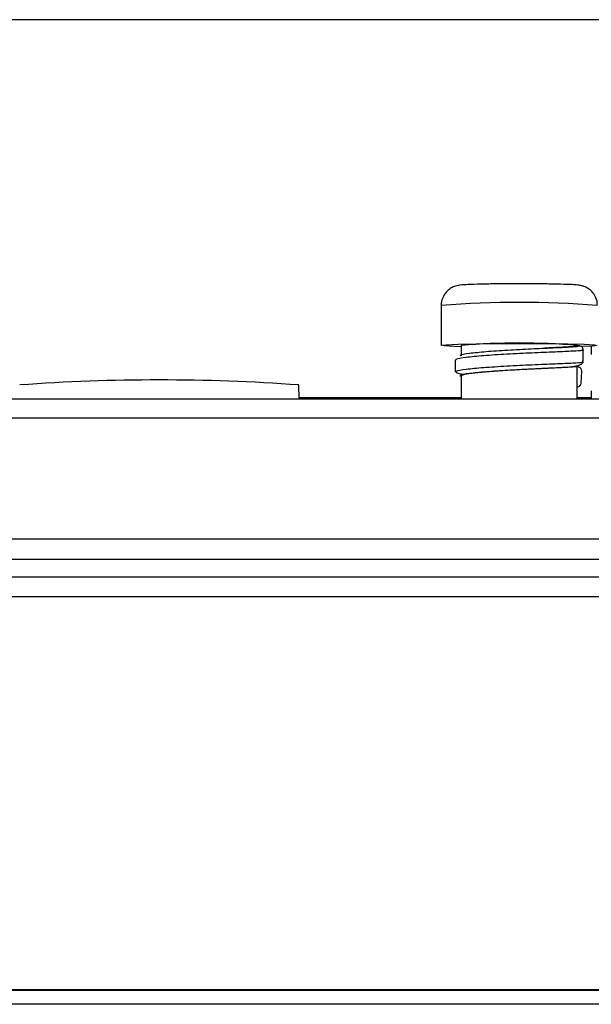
# Model space of a CAD drawing. Header units: millimetres. Extents: x -1263 to 1500, y -1080 to 1468.
# Tile 20 of 166: x 176 to 205, y -572 to -523. Entities that reach past the tile are written whole.
import ezdxf

# ---------------------------------------------------------------- set-up
doc = ezdxf.new("R2010")
doc.units = ezdxf.units.MM

msp = doc.modelspace()

# ---------------------------------------------------------------- linework, layer by layer
at = {"color": 7, "linetype": 'Continuous', "lineweight": 25}
for p, q in [((368.346, -522.804), (68.408, -522.804)), ((197.477, -537.066), (197.477, -539.065)), ((198.477, -539.065), (198.477, -539.593)), ((204.277, -539.093), (204.277, -539.065)), ((204.334, -539.079), (204.277, -539.079)), ((204.977, -539.105), (204.977, -539.513)), ((202.836, -540.193), (203.142, -540.178)), ((204.277, -541.755), (204.277, -540.092)), ((204.317, -540.139), (204.277, -540.137)), ((198.433, -540.615), (198.434, -540.591)), ((198.477, -540.592), (198.477, -541.755)), ((204.463, -540.951), (204.5, -540.353)), ((190.37, -541.755), (190.351, -541.039)), ((204.977, -541.328), (204.977, -541.755)), ((286.377, -541.755), (150.377, -541.755)), ((286.377, -542.702), (150.377, -542.702)), ((150.377, -548.722), (286.377, -548.722)), ((286.377, -549.748), (150.377, -549.748)), ((205.533, -571.267), (59.857, -571.267)), ((205.533, -571.246), (60.357, -571.246)), ((205.938, -571.962), (56.877, -571.962))]:
    msp.add_line(p, q, dxfattribs=at)
at = {"color": 250, "linetype": 'Continuous', "lineweight": 25}
for p, q in [((190.368, -541.673), (198.477, -541.673)), ((204.277, -541.673), (204.977, -541.673)), ((161.377, -550.613), (207.81, -550.613)), ((207.827, -551.613), (161.377, -551.613))]:
    msp.add_line(p, q, dxfattribs=at)
at = {"color": 7, "linetype": 'Continuous', "lineweight": 25, "flags": 128}
for points in [[(198.477, -539.134), (198.128, -539.122), (197.621, -539.093), (197.481, -539.061), (197.723, -539.03), (198.322, -539.002), (199.221, -538.98)], [(199.221, -538.98), (200.331, -538.967), (201.543, -538.963), (202.739, -538.97), (203.802, -538.985), (204.627, -539.009), (205.134, -539.038), (205.274, -539.07), (205.032, -539.101), (204.461, -539.128)], [(204.421, -539.106), (204.392, -539.091), (204.36, -539.081)], [(204.568, -539.899), (204.568, -539.599), (204.568, -539.299)], [(198.176, -539.792), (198.176, -540.092), (198.176, -540.392)]]:
    msp.add_lwpolyline(points, dxfattribs=at)
at = {"color": 250, "linetype": 'Continuous', "lineweight": 25}
msp.add_arc((201.377, -589.07), 52.15, 85.7111, 94.2889, dxfattribs=at)
at = {"color": 7, "linetype": 'Continuous', "lineweight": 25}
for centre, radius, start, end in [((201.377, -573.957), 35.012, 85.2488, 94.7512), ((204.301, -540.339), 0.2, 355.9842, 85.3638), ((183.377, -638.287), 97.497, 85.89772, 94.10125), ((204.267, -540.941), 0.196, 273.1385, 357.0707)]:
    msp.add_arc(centre, radius, start, end, dxfattribs=at)
for points, knots in [([(201.029, -535.991), (200.778, -535.992), (200.206, -535.995), (199.428, -536.007), (198.766, -536.03), (198.503, -536.044), (198.289, -536.076), (198.112, -536.127), (197.911, -536.227), (197.695, -536.416), (197.534, -536.697), (197.456, -536.941), (197.48, -537.068), (197.482, -537.076)], [0, 0, 0, 0, 0.139924, 0.319135, 0.499546, 0.686107, 0.738375, 0.76991, 0.813966, 0.866399, 0.928253, 0.995312, 1, 1, 1, 1]), ([(205.263, -537.07), (205.267, -537.03), (205.284, -536.873), (205.191, -536.629), (205.031, -536.39), (204.848, -536.234), (204.678, -536.142), (204.541, -536.096), (204.442, -536.073), (204.338, -536.057), (204.16, -536.039), (203.795, -536.021), (203.091, -536.003), (202.217, -535.992), (201.48, -535.988), (201.098, -535.991), (201.029, -535.991)], [0, 0, 0, 0, 0.019923, 0.077185, 0.123127, 0.162095, 0.195122, 0.221517, 0.24401, 0.273101, 0.335417, 0.49499, 0.64698, 0.806878, 0.965476, 1, 1, 1, 1]), ([(198.434, -539.593), (198.423, -539.577), (198.39, -539.53), (198.836, -539.453), (199.671, -539.369), (200.784, -539.295), (201.999, -539.231), (202.701, -539.199), (203.053, -539.183)], [0, 0, 0, 0, 0.093669, 0.274932, 0.456195, 0.637459, 0.818715, 1, 1, 1, 1]), ([(204.243, -539.093), (204.251, -539.097), (204.277, -539.11), (203.99, -539.133), (203.443, -539.164), (202.91, -539.19), (202.661, -539.202)], [0, 0, 0, 0, 0.124945, 0.429723, 0.734501, 1, 1, 1, 1]), ([(204.36, -539.081), (204.359, -539.081), (204.359, -539.081), (204.357, -539.08), (204.357, -539.08), (204.356, -539.08), (204.354, -539.08), (204.353, -539.08), (204.352, -539.079), (204.351, -539.079), (204.349, -539.079), (204.348, -539.079), (204.345, -539.079), (204.344, -539.079), (204.343, -539.079), (204.342, -539.079), (204.34, -539.079), (204.339, -539.079), (204.337, -539.079), (204.336, -539.079), (204.335, -539.079), (204.334, -539.079)], [0, 0, 0, 0, 0.00002971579, 0.00002971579, 0.00002971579, 0.00005014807, 0.00005014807, 0.00005014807, 0.00006431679, 0.00006431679, 0.00006431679, 0.00007895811, 0.00007895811, 0.00007895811, 0.00008491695, 0.00008491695, 0.00008491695, 0.00009099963, 0.00009099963, 0.00009099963, 0.00009393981, 0.00009393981, 0.00009393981, 0.00009393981]), ([(204.568, -539.299), (204.567, -539.251), (204.567, -539.157), (204.432, -539.107), (204.366, -539.083)], [0, 0, 0, 0, 0.505484, 1, 1, 1, 1]), ([(198.237, -539.792), (198.226, -539.776), (198.192, -539.728), (198.667, -539.65), (199.557, -539.564), (200.744, -539.489), (202.04, -539.426), (202.79, -539.395), (203.164, -539.379)], [0, 0, 0, 0, 0.092089, 0.273668, 0.455246, 0.636826, 0.818397, 1, 1, 1, 1]), ([(198.512, -540.592), (198.502, -540.584), (198.459, -540.55), (198.718, -540.489), (199.267, -540.414), (200.079, -540.345), (201.028, -540.284), (202.031, -540.231), (202.619, -540.203), (202.913, -540.189)], [0, 0, 0, 0, 0.0476606, 0.2063847, 0.3651075, 0.5238296, 0.6825519, 0.8412752, 1, 1, 1, 1]), ([(202.821, -540.194), (202.904, -540.19), (203.03, -540.184), (203.114, -540.18), (203.142, -540.179)], [0, 0, 0, 0, 0.663358, 1, 1, 1, 1]), ([(203.142, -540.178), (203.3, -540.17), (203.689, -540.152), (204.115, -540.117), (204.458, -540.047), (204.534, -539.945), (204.568, -539.899)], [0, 0, 0, 0, 0.211859, 0.519847, 0.783117, 1, 1, 1, 1]), ([(198.617, -540.514), (198.45, -540.489), (198.181, -540.449), (198.222, -540.408), (198.237, -540.392)], [0, 0, 0, 0, 0.619153, 1, 1, 1, 1])]:
    msp.add_open_spline(points, degree=3, knots=knots, dxfattribs=at)
at = {"color": 250, "linetype": 'Continuous', "lineweight": 25}
for points, knots in [([(203.053, -539.183), (203.38, -539.168), (203.66, -539.155), (204.096, -539.13), (204.247, -539.12), (204.394, -539.098), (204.397, -539.089), (204.334, -539.079)], [0.8125, 0.8125, 0.8125, 0.8125, 0.8750001, 0.8750001, 0.9375, 0.9375, 0.9957791, 0.9957791, 0.9957791, 0.9957791]), ([(203.164, -539.379), (203.514, -539.364), (203.812, -539.351), (204.277, -539.328), (204.438, -539.318), (204.6, -539.297), (204.599, -539.288), (204.515, -539.277)], [0.8125, 0.8125, 0.8125, 0.8125, 0.8750001, 0.8750001, 0.9375, 0.9375, 1, 1, 1, 1]), ([(198.237, -540.392), (198.226, -540.376), (198.192, -540.328), (198.668, -540.25), (199.556, -540.164), (200.748, -540.089), (202.027, -540.026), (203.212, -539.977), (204.109, -539.938), (204.623, -539.907), (204.551, -539.887), (204.516, -539.877)], [0, 0, 0, 0, 0.059461, 0.177029, 0.294596, 0.412164, 0.529727, 0.647311, 0.76483, 0.882505, 1, 1, 1, 1]), ([(198.434, -540.591), (198.423, -540.576), (198.392, -540.529), (198.837, -540.453), (199.671, -540.368), (200.783, -540.294), (201.915, -540.235), (202.544, -540.207), (202.821, -540.194)], [0, 0, 0, 0, 0.094091, 0.283373, 0.472655, 0.661939, 0.851214, 1, 1, 1, 1]), ([(203.142, -540.179), (203.408, -540.166), (203.971, -540.139), (204.416, -540.108), (204.352, -540.087), (204.32, -540.076)], [0, 0, 0, 0, 0.308167, 0.654322, 1, 1, 1, 1])]:
    msp.add_open_spline(points, degree=3, knots=knots, dxfattribs=at)

doc.saveas('drawing.dxf')
